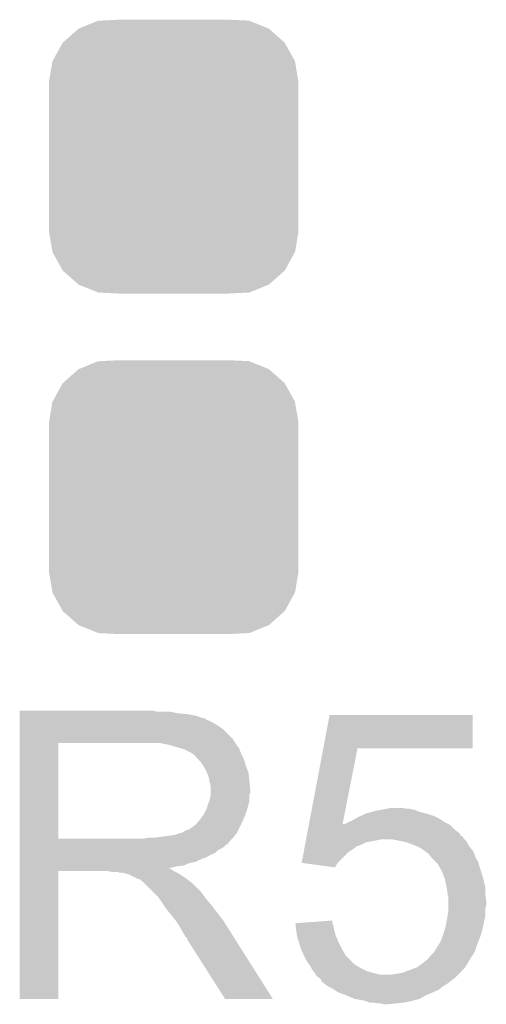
# Model space of a CAD drawing. Extents: x -1.3 to 24.2, y -3.9 to 53.4.
# Tile 27 of 39: x 13.5 to 14.8, y 29.3 to 32.1. Entities that reach past the tile are written whole.
import ezdxf

# ---------------------------------------------------------------- set-up
doc = ezdxf.new("R2010")
doc.units = 0
doc.layers.get('0').update_dxf_attribs({"linetype": 'CONTINUOUS'})
doc.layers.add('HVAC_2_CLICK_V101_GTO', color=14, linetype='CONTINUOUS')
doc.layers.add('HVAC_2_CLICK_V101_GTS', color=12, linetype='CONTINUOUS')

# ---------------------------------------------------------------- blocks, each defined once
blk = doc.blocks.new('CUSTOM_81')
for points in [[(-0.26893, 0.360448), (-0.267216, 0.361152), (0.268592, 0.360448), (0.26779, 0.361152)], [(-0.267216, 0.361152), (-0.213724, 0.383108), (0.26779, 0.361152), (0.21312, 0.383108)], [(-0.213724, 0.383108), (-0.20803, 0.383392), (0.21312, 0.383108), (0.212412, 0.383392)], [(-0.20803, 0.383392), (-0.154122, 0.38608), (0.212412, 0.383392), (0.154132, 0.38608)], [(-0.312264, 0.321732), (-0.26893, 0.360448), (0.312592, 0.321732), (0.268592, 0.360448)], [(-0.341452, 0.269636), (-0.313432, 0.320688), (0.341702, 0.269636), (0.313176, 0.320688)], [(-0.313432, 0.320688), (-0.312264, 0.321732), (0.313176, 0.320688), (0.312592, 0.321732)], [(-0.35179, 0.21082), (-0.342144, 0.268372), (0.35179, 0.21082), (0.34192, 0.268372)], [(-0.342144, 0.268372), (-0.341452, 0.269636), (0.34192, 0.268372), (0.341702, 0.269636)], [(-0.35179, 0.20955), (-0.35179, 0.21082), (0.35179, 0.20955), (0.35179, 0.21082)], [(-0.35179, -0.20955), (-0.35179, 0.20955), (0.35179, -0.20955), (0.35179, 0.20955)], [(-0.35179, -0.21082), (-0.35179, -0.20955), (0.35179, -0.21082), (0.35179, -0.20955)], [(-0.34192, -0.268358), (-0.35179, -0.21082), (0.342148, -0.268358), (0.35179, -0.21082)], [(-0.341702, -0.269636), (-0.34192, -0.268358), (0.341446, -0.269636), (0.342148, -0.268358)], [(-0.313184, -0.320676), (-0.341702, -0.269636), (0.31344, -0.320676), (0.341446, -0.269636)], [(-0.312594, -0.321732), (-0.313184, -0.320676), (0.312258, -0.321732), (0.31344, -0.320676)], [(-0.268602, -0.36044), (-0.312594, -0.321732), (0.26894, -0.36044), (0.312258, -0.321732)], [(-0.267792, -0.361154), (-0.268602, -0.36044), (0.2672, -0.361154), (0.26894, -0.36044)], [(-0.213136, -0.383104), (-0.267792, -0.361154), (0.213734, -0.383104), (0.2672, -0.361154)], [(-0.212414, -0.383394), (-0.213136, -0.383104), (0.207926, -0.383394), (0.213734, -0.383104)], [(-0.154122, -0.38608), (-0.212414, -0.383394), (0.154132, -0.38608), (0.207926, -0.383394)]]:
    blk.add_solid(points)

msp = doc.modelspace()

# ---------------------------------------------------------------- linework, layer by layer
at = {"layer": 'HVAC_2_CLICK_V101_GTO'}
for points in [[(13.48996, 30.12948), (13.489962, 30.13202), (13.876022, 30.12948), (13.865862, 30.13202)], [(13.48996, 30.1244), (13.48996, 30.12948), (13.93698, 30.1244), (13.911582, 30.12948)], [(13.48996, 30.12186), (13.48996, 30.1244), (13.964922, 30.12186), (13.93698, 30.1244)], [(13.48996, 30.116778), (13.48996, 30.12186), (13.990322, 30.116778), (13.964922, 30.12186)], [(13.48996, 30.1117), (13.48996, 30.116778), (14.003022, 30.1117), (13.990322, 30.116778)], [(13.48996, 30.109142), (13.48996, 30.1117), (14.01572, 30.109142), (14.003022, 30.1117)], [(13.48996, 30.106616), (13.48996, 30.109142), (14.015736, 30.106616), (14.01572, 30.109142)], [(13.48996, 30.10408), (13.48996, 30.106616), (14.02334, 30.10408), (14.015736, 30.106616)], [(13.48996, 30.099), (13.48996, 30.10408), (14.033498, 30.099), (14.02334, 30.10408)], [(13.48996, 30.091382), (13.48996, 30.099), (14.0462, 30.091382), (14.033498, 30.099)], [(14.345948, 30.02534), (14.363712, 30.119298), (14.767538, 30.02534), (14.76756, 30.119298)], [(14.363712, 30.119298), (14.363718, 30.11932), (14.76756, 30.119298), (14.363718, 30.11932)], [(13.489958, 30.050738), (13.48996, 30.081218), (14.09192, 30.050738), (14.061442, 30.081218)], [(13.48996, 30.081218), (13.48996, 30.091382), (14.061442, 30.081218), (14.0462, 30.091382)], [(13.489952, 29.771362), (13.489958, 30.04056), (13.59916, 29.771362), (13.599162, 30.04056)], [(13.489958, 30.04058), (13.489958, 30.050738), (14.09827, 30.04058), (14.09192, 30.050738)], [(13.489958, 30.04056), (13.489958, 30.04058), (13.599162, 30.04056), (13.85316, 30.04058)], [(13.91158, 30.0355), (13.886182, 30.04058), (14.101446, 30.0355), (14.09827, 30.04058)], [(13.92852, 30.030418), (13.91158, 30.0355), (14.104622, 30.030418), (14.101446, 30.0355)], [(13.93698, 30.02788), (13.92852, 30.030418), (14.10716, 30.02788), (14.104622, 30.030418)], [(13.936994, 30.027876), (13.93698, 30.02788), (14.107162, 30.027876), (14.10716, 30.02788)], [(13.95476, 30.0228), (13.936994, 30.027876), (14.1097, 30.0228), (14.107162, 30.027876)], [(13.970002, 30.015178), (13.95476, 30.0228), (14.11275, 30.015178), (14.1097, 30.0228)], [(13.977614, 30.0101), (13.970002, 30.015178), (14.11478, 30.0101), (14.11275, 30.015178)], [(14.305608, 29.81198), (14.345944, 30.025322), (14.400304, 29.81198), (14.442436, 30.025322)], [(14.345944, 30.025322), (14.345948, 30.02534), (14.442436, 30.025322), (14.767538, 30.02534)], [(13.98524, 30.00501), (13.977614, 30.0101), (14.117326, 30.00501), (14.11478, 30.0101)], [(13.985246, 30.002474), (13.98524, 30.00501), (14.118594, 30.002474), (14.117326, 30.00501)], [(13.992862, 29.994858), (13.985246, 30.002474), (14.122402, 29.994858), (14.118594, 30.002474)], [(14.00048, 29.98724), (13.992862, 29.994858), (14.124578, 29.98724), (14.122402, 29.994858)], [(14.007254, 29.97708), (14.00048, 29.98724), (14.12748, 29.97708), (14.124578, 29.98724)], [(14.01064, 29.971998), (14.007254, 29.97708), (14.129386, 29.971998), (14.12748, 29.97708)], [(14.01826, 29.956758), (14.01064, 29.971998), (14.1351, 29.956758), (14.129386, 29.971998)], [(14.02334, 29.941518), (14.01826, 29.956758), (14.136794, 29.941518), (14.1351, 29.956758)], [(14.024864, 29.9339), (14.02334, 29.941518), (14.13764, 29.9339), (14.136794, 29.941518)], [(14.02588, 29.92882), (14.024864, 29.9339), (14.13815, 29.92882), (14.13764, 29.9339)], [(14.02842, 29.918658), (14.02588, 29.92882), (14.139166, 29.918658), (14.13815, 29.92882)], [(14.02842, 29.908502), (14.02842, 29.918658), (14.14018, 29.908502), (14.139166, 29.918658)], [(14.02842, 29.900876), (14.02842, 29.908502), (14.140178, 29.900876), (14.14018, 29.908502)], [(14.02842, 29.895796), (14.02842, 29.900876), (14.13764, 29.895796), (14.140178, 29.900876)], [(14.0208, 29.867858), (14.024862, 29.878018), (14.135098, 29.867858), (14.13764, 29.878018)], [(14.024862, 29.878018), (14.025878, 29.880558), (14.13764, 29.878018), (14.13764, 29.880558)], [(14.025878, 29.880558), (14.02842, 29.893258), (14.13764, 29.880558), (14.13764, 29.893258)], [(14.02842, 29.893258), (14.02842, 29.895796), (14.13764, 29.893258), (14.13764, 29.895796)], [(14.008098, 29.83738), (14.01826, 29.857698), (14.125786, 29.83738), (14.132558, 29.857698)], [(14.01826, 29.857702), (14.0208, 29.867858), (14.13256, 29.857702), (14.135098, 29.867858)], [(14.01826, 29.857698), (14.01826, 29.857702), (14.132558, 29.857698), (14.13256, 29.857702)], [(14.46784, 29.842462), (14.486454, 29.847538), (14.633778, 29.842462), (14.61516, 29.847538)], [(14.486454, 29.847538), (14.495778, 29.85008), (14.61516, 29.847538), (14.608808, 29.85008)], [(14.495778, 29.85008), (14.509736, 29.852618), (14.608808, 29.85008), (14.602462, 29.852618)], [(14.509736, 29.852618), (14.52372, 29.85516), (14.602462, 29.852618), (14.589762, 29.85516)], [(14.52372, 29.85516), (14.536422, 29.8577), (14.579602, 29.85516), (14.569442, 29.8577)], [(13.987778, 29.81198), (13.99794, 29.82468), (14.11478, 29.81198), (14.120422, 29.82468)], [(13.99794, 29.82468), (14.00556, 29.834838), (14.120422, 29.82468), (14.124938, 29.834838)], [(14.00556, 29.834838), (14.005562, 29.834842), (14.124938, 29.834838), (14.12494, 29.834842)], [(14.005562, 29.834842), (14.008098, 29.83738), (14.12494, 29.834842), (14.125786, 29.83738)], [(14.41196, 29.81452), (14.417038, 29.81706), (14.693902, 29.81452), (14.688822, 29.81706)], [(14.417038, 29.81706), (14.427198, 29.82214), (14.688822, 29.81706), (14.681202, 29.82214)], [(14.427198, 29.82214), (14.436086, 29.827218), (14.681202, 29.82214), (14.673582, 29.827218)], [(14.436086, 29.827218), (14.444982, 29.8323), (14.673582, 29.827218), (14.66342, 29.8323)], [(14.444982, 29.8323), (14.450694, 29.83484), (14.66342, 29.8323), (14.65834, 29.83484)], [(14.450694, 29.83484), (14.462122, 29.83992), (14.65834, 29.83484), (14.6431, 29.83992)], [(14.462122, 29.83992), (14.46784, 29.842462), (14.6431, 29.83992), (14.633778, 29.842462)], [(13.944596, 29.78658), (13.949678, 29.78912), (14.10208, 29.78658), (14.10335, 29.78912)], [(13.949678, 29.78912), (13.957296, 29.794198), (14.10335, 29.78912), (14.105888, 29.794198)], [(13.957296, 29.794198), (13.967458, 29.796738), (14.105888, 29.794198), (14.107158, 29.796738)], [(13.967458, 29.796738), (13.987778, 29.811978), (14.107158, 29.796738), (14.114778, 29.811978)], [(13.987778, 29.811978), (13.987778, 29.81198), (14.114778, 29.811978), (14.11478, 29.81198)], [(14.300324, 29.784032), (14.302728, 29.79674), (14.732, 29.784032), (14.71676, 29.79674)], [(14.302728, 29.79674), (14.304658, 29.80695), (14.71676, 29.79674), (14.70655, 29.80695)], [(14.304658, 29.80695), (14.305608, 29.81198), (14.399312, 29.80695), (14.404344, 29.81198)], [(14.399312, 29.80695), (14.399802, 29.809438), (14.70655, 29.80695), (14.70406, 29.809438)], [(14.399802, 29.809438), (14.400304, 29.81198), (14.70406, 29.809438), (14.69898, 29.81198)], [(14.404344, 29.81198), (14.41196, 29.81452), (14.69898, 29.81198), (14.693902, 29.81452)], [(13.48995, 29.76118), (13.489952, 29.763714), (14.081738, 29.76118), (14.08176, 29.763714)], [(13.48995, 29.761166), (13.48995, 29.76118), (14.079214, 29.761166), (14.081738, 29.76118)], [(13.48995, 29.756098), (13.48995, 29.761166), (14.076674, 29.756098), (14.079214, 29.761166)], [(13.489952, 29.77134), (13.489952, 29.771362), (13.840458, 29.77134), (13.59916, 29.771362)], [(13.489952, 29.763714), (13.489952, 29.77134), (14.08176, 29.763714), (14.08938, 29.77134)], [(13.840458, 29.77134), (13.853158, 29.77388), (14.08938, 29.77134), (14.09192, 29.77388)], [(13.870938, 29.77388), (13.88872, 29.77642), (14.09192, 29.77388), (14.093952, 29.77642)], [(13.88872, 29.77642), (13.90904, 29.77896), (14.093952, 29.77642), (14.095984, 29.77896)], [(13.90904, 29.77896), (13.926818, 29.7815), (14.095984, 29.77896), (14.098016, 29.7815)], [(13.926818, 29.7815), (13.942058, 29.786578), (14.098016, 29.7815), (14.102078, 29.786578)], [(13.942058, 29.786578), (13.944596, 29.78658), (14.102078, 29.786578), (14.10208, 29.78658)], [(14.294564, 29.75356), (14.296004, 29.761178), (14.452598, 29.75356), (14.467838, 29.761178)], [(14.296004, 29.761178), (14.296484, 29.76372), (14.467838, 29.761178), (14.48308, 29.76372)], [(14.296484, 29.76372), (14.297444, 29.7688), (14.48308, 29.76372), (14.508478, 29.7688)], [(14.297444, 29.7688), (14.297926, 29.77134), (14.744702, 29.7688), (14.742162, 29.77134)], [(14.297926, 29.77134), (14.298884, 29.776414), (14.742162, 29.77134), (14.739622, 29.776414)], [(14.298884, 29.776414), (14.299366, 29.778958), (14.739622, 29.776414), (14.734544, 29.778958)], [(14.299366, 29.778958), (14.299844, 29.781494), (14.734544, 29.778958), (14.732006, 29.781494)], [(14.299844, 29.781494), (14.300324, 29.784032), (14.732006, 29.781494), (14.732, 29.784032)], [(14.566918, 29.763716), (14.541498, 29.7688), (14.749782, 29.763716), (14.744702, 29.7688)], [(14.579598, 29.76118), (14.566918, 29.763716), (14.751052, 29.76118), (14.749782, 29.763716)], [(14.59992, 29.75356), (14.579598, 29.76118), (14.754862, 29.75356), (14.751052, 29.76118)], [(13.48995, 29.753558), (13.48995, 29.756098), (14.0716, 29.753558), (14.076674, 29.756098)], [(13.48995, 29.74848), (13.48995, 29.753558), (14.06652, 29.74848), (14.0716, 29.753558)], [(13.48995, 29.7434), (13.48995, 29.74848), (14.058898, 29.7434), (14.06652, 29.74848)], [(13.48995, 29.738318), (13.48995, 29.7434), (14.04874, 29.738318), (14.058898, 29.7434)], [(13.48995, 29.7307), (13.48995, 29.738318), (14.041116, 29.7307), (14.04874, 29.738318)], [(14.290722, 29.733238), (14.292642, 29.743398), (14.417038, 29.733238), (14.432278, 29.743398)], [(14.292642, 29.743398), (14.293122, 29.745934), (14.432278, 29.743398), (14.437346, 29.745934)], [(14.293122, 29.745934), (14.2936, 29.748464), (14.437346, 29.745934), (14.43736, 29.748464)], [(14.2936, 29.748464), (14.294564, 29.75356), (14.43736, 29.748464), (14.452598, 29.75356)], [(14.6177, 29.74594), (14.59992, 29.75356), (14.760576, 29.74594), (14.754862, 29.75356)], [(14.63294, 29.73578), (14.6177, 29.74594), (14.768194, 29.73578), (14.760576, 29.74594)], [(14.63633, 29.733238), (14.63294, 29.73578), (14.7701, 29.733238), (14.768194, 29.73578)], [(13.48995, 29.72562), (13.48995, 29.7307), (14.028418, 29.72562), (14.041116, 29.7307)], [(13.48995, 29.718), (13.48995, 29.72562), (14.01572, 29.718), (14.028418, 29.72562)], [(13.48995, 29.71292), (13.48995, 29.718), (14.00048, 29.71292), (14.01572, 29.718)], [(13.48995, 29.7053), (13.48995, 29.71292), (13.985238, 29.7053), (14.00048, 29.71292)], [(14.284964, 29.702782), (14.290722, 29.733238), (14.386582, 29.702782), (14.417038, 29.733238)], [(14.643098, 29.728162), (14.63633, 29.733238), (14.771792, 29.728162), (14.7701, 29.733238)], [(14.648176, 29.720548), (14.643098, 29.728162), (14.77433, 29.720548), (14.771792, 29.728162)], [(14.650698, 29.72054), (14.648176, 29.720548), (14.774334, 29.72054), (14.77433, 29.720548)], [(14.65072, 29.718006), (14.650698, 29.72054), (14.775178, 29.718006), (14.774334, 29.72054)], [(14.650728, 29.717998), (14.65072, 29.718006), (14.77518, 29.717998), (14.775178, 29.718006)], [(14.663422, 29.7053), (14.650728, 29.717998), (14.782802, 29.7053), (14.77518, 29.717998)], [(13.48994, 29.319242), (13.489948, 29.679878), (13.599138, 29.319242), (13.59916, 29.679878)], [(13.489948, 29.68752), (13.48995, 29.6926), (13.90924, 29.68752), (13.931902, 29.6926)], [(13.489948, 29.687518), (13.489948, 29.68752), (13.911584, 29.687518), (13.90924, 29.68752)], [(13.489948, 29.684978), (13.489948, 29.687518), (13.916662, 29.684978), (13.911584, 29.687518)], [(13.489948, 29.6799), (13.489948, 29.684978), (13.924282, 29.6799), (13.916662, 29.684978)], [(13.489948, 29.679878), (13.489948, 29.6799), (13.59916, 29.679878), (13.736318, 29.6799)], [(13.48995, 29.702758), (13.48995, 29.7053), (13.969998, 29.702758), (13.985238, 29.7053)], [(13.48995, 29.69514), (13.48995, 29.702758), (13.952216, 29.69514), (13.969998, 29.702758)], [(13.48995, 29.6926), (13.48995, 29.69514), (13.931902, 29.6926), (13.952216, 29.69514)], [(13.749018, 29.67736), (13.736318, 29.6799), (13.92936, 29.67736), (13.924282, 29.6799)], [(14.285142, 29.702758), (14.284964, 29.702782), (14.386558, 29.702758), (14.386582, 29.702782)], [(14.378926, 29.690062), (14.285142, 29.702758), (14.378926, 29.690062), (14.386558, 29.702758)], [(14.668498, 29.70022), (14.663422, 29.7053), (14.784254, 29.70022), (14.782802, 29.7053)], [(14.675556, 29.68752), (14.668498, 29.70022), (14.78788, 29.68752), (14.784254, 29.70022)], [(14.6812, 29.677362), (14.675556, 29.68752), (14.791266, 29.677362), (14.78788, 29.68752)], [(13.771876, 29.674822), (13.766796, 29.67736), (13.934436, 29.674822), (13.92936, 29.67736)], [(13.782038, 29.67482), (13.771876, 29.674822), (13.934438, 29.67482), (13.934436, 29.674822)], [(13.79982, 29.669742), (13.782038, 29.67482), (13.942564, 29.669742), (13.934438, 29.67482)], [(13.807436, 29.664662), (13.79982, 29.669742), (13.950692, 29.664662), (13.942564, 29.669742)], [(13.81506, 29.66212), (13.807436, 29.664662), (13.954758, 29.66212), (13.950692, 29.664662)], [(13.822674, 29.657044), (13.81506, 29.66212), (13.961526, 29.657044), (13.954758, 29.66212)], [(13.827754, 29.65704), (13.822674, 29.657044), (13.961532, 29.65704), (13.961526, 29.657044)], [(13.8303, 29.654502), (13.827754, 29.65704), (13.964916, 29.654502), (13.961532, 29.65704)], [(13.840458, 29.64688), (13.8303, 29.654502), (13.975078, 29.64688), (13.964916, 29.654502)], [(14.683106, 29.67228), (14.6812, 29.677362), (14.79296, 29.67228), (14.791266, 29.677362)], [(14.688818, 29.657042), (14.683106, 29.67228), (14.797314, 29.657042), (14.79296, 29.67228)], [(14.689384, 29.6545), (14.688818, 29.657042), (14.79804, 29.6545), (14.797314, 29.657042)], [(14.6939, 29.634178), (14.689384, 29.6545), (14.80312, 29.634178), (14.79804, 29.6545)], [(13.84046, 29.646878), (13.840458, 29.64688), (13.97508, 29.646878), (13.975078, 29.64688)], [(13.868398, 29.61894), (13.84046, 29.646878), (14.00302, 29.61894), (13.97508, 29.646878)], [(14.69644, 29.613862), (14.6939, 29.634178), (14.80312, 29.613862), (14.80312, 29.634178)], [(13.881098, 29.60624), (13.868398, 29.61894), (14.012092, 29.60624), (14.00302, 29.61894)], [(13.883638, 29.601164), (13.881098, 29.60624), (14.015718, 29.601164), (14.012092, 29.60624)], [(13.883642, 29.60116), (13.883638, 29.601164), (14.01572, 29.60116), (14.015718, 29.601164)], [(13.886178, 29.598622), (13.883642, 29.60116), (14.017896, 29.598622), (14.01572, 29.60116)], [(13.89634, 29.583382), (13.886178, 29.598622), (14.03096, 29.583382), (14.017896, 29.598622)], [(14.696442, 29.61386), (14.69644, 29.613862), (14.80312, 29.61386), (14.80312, 29.613862)], [(14.698978, 29.606242), (14.696442, 29.61386), (14.804074, 29.606242), (14.80312, 29.61386)], [(14.69898, 29.593538), (14.698978, 29.606242), (14.80566, 29.593538), (14.804074, 29.606242)], [(13.89634, 29.58338), (13.89634, 29.583382), (14.030962, 29.58338), (14.03096, 29.583382)], [(13.90904, 29.565598), (13.89634, 29.58338), (14.044298, 29.565598), (14.030962, 29.58338)], [(14.696862, 29.555438), (14.69898, 29.568142), (14.80312, 29.555438), (14.80312, 29.568142)], [(14.69898, 29.583378), (14.69898, 29.593538), (14.805658, 29.583378), (14.80566, 29.593538)], [(14.69898, 29.575756), (14.69898, 29.583378), (14.80312, 29.575756), (14.805658, 29.583378)], [(14.69898, 29.568142), (14.69898, 29.575756), (14.80312, 29.568142), (14.80312, 29.575756)], [(13.911216, 29.56306), (13.90904, 29.565598), (14.0462, 29.56306), (14.044298, 29.565598)], [(13.92428, 29.54782), (13.911216, 29.56306), (14.058054, 29.54782), (14.0462, 29.56306)], [(13.929724, 29.5402), (13.92428, 29.54782), (14.06398, 29.5402), (14.058054, 29.54782)], [(13.93698, 29.530042), (13.929724, 29.5402), (14.0704, 29.530042), (14.06398, 29.5402)], [(14.2672, 29.53258), (14.37132, 29.540176), (14.371322, 29.53258), (14.37132, 29.540176)], [(14.692282, 29.53004), (14.69644, 29.5529), (14.79804, 29.53004), (14.802612, 29.5529)], [(14.69644, 29.5529), (14.696862, 29.555438), (14.802612, 29.5529), (14.80312, 29.555438)], [(13.94714, 29.51226), (13.93698, 29.530042), (14.08164, 29.51226), (14.0704, 29.530042)], [(13.95476, 29.499558), (13.94714, 29.51226), (14.089666, 29.499558), (14.08164, 29.51226)], [(14.267202, 29.532576), (14.2672, 29.53258), (14.371322, 29.532576), (14.371322, 29.53258)], [(14.267832, 29.527498), (14.267202, 29.532576), (14.37386, 29.527498), (14.371322, 29.532576)], [(14.269406, 29.5148), (14.267832, 29.527498), (14.3764, 29.5148), (14.37386, 29.527498)], [(14.26972, 29.51226), (14.269406, 29.5148), (14.377126, 29.51226), (14.3764, 29.5148)], [(14.271898, 29.497018), (14.26972, 29.51226), (14.38148, 29.497018), (14.377126, 29.51226)], [(14.68374, 29.499558), (14.69136, 29.52496), (14.790418, 29.499558), (14.796768, 29.52496)], [(14.69136, 29.52496), (14.692282, 29.53004), (14.796768, 29.52496), (14.79804, 29.53004)], [(13.957298, 29.494484), (13.95476, 29.499558), (14.092874, 29.494484), (14.089666, 29.499558)], [(13.962374, 29.489406), (13.957298, 29.494484), (14.096082, 29.489406), (14.092874, 29.494484)], [(13.96238, 29.486864), (13.962374, 29.489406), (14.09769, 29.486864), (14.096082, 29.489406)], [(14.069056, 29.31923), (13.96238, 29.486864), (14.203634, 29.31923), (14.09769, 29.486864)], [(14.27226, 29.494482), (14.271898, 29.497018), (14.382568, 29.494482), (14.38148, 29.497018)], [(14.27695, 29.47924), (14.27226, 29.494482), (14.3891, 29.47924), (14.382568, 29.494482)], [(14.67612, 29.47924), (14.68374, 29.499558), (14.782602, 29.47924), (14.790418, 29.499558)], [(14.282418, 29.461462), (14.27695, 29.47924), (14.39799, 29.461462), (14.3891, 29.47924)], [(14.283574, 29.458922), (14.282418, 29.461462), (14.39926, 29.458922), (14.39799, 29.461462)], [(14.291658, 29.44114), (14.283574, 29.458922), (14.409422, 29.44114), (14.39926, 29.458922)], [(14.658342, 29.451302), (14.665958, 29.464), (14.77264, 29.451302), (14.776872, 29.464)], [(14.665958, 29.464), (14.667652, 29.466542), (14.776872, 29.464), (14.77772, 29.466542)], [(14.667652, 29.466542), (14.67612, 29.47924), (14.77772, 29.466542), (14.782602, 29.47924)], [(14.29512, 29.433522), (14.291658, 29.44114), (14.41704, 29.433522), (14.409422, 29.44114)], [(14.302738, 29.420822), (14.29512, 29.433522), (14.42974, 29.420822), (14.41704, 29.433522)], [(14.623626, 29.41828), (14.640562, 29.430982), (14.75232, 29.41828), (14.759578, 29.430982)], [(14.640562, 29.430982), (14.644376, 29.436062), (14.759578, 29.430982), (14.762482, 29.436062)], [(14.644376, 29.436062), (14.64819, 29.44114), (14.762482, 29.436062), (14.765866, 29.44114)], [(14.64819, 29.44114), (14.65072, 29.441162), (14.765866, 29.44114), (14.765882, 29.441162)], [(14.65072, 29.441162), (14.650726, 29.443686), (14.765882, 29.441162), (14.767564, 29.443686)], [(14.650726, 29.443686), (14.658336, 29.451296), (14.767564, 29.443686), (14.772638, 29.451296)], [(14.658336, 29.451296), (14.658342, 29.451302), (14.772638, 29.451296), (14.77264, 29.451302)], [(14.304646, 29.41828), (14.302738, 29.420822), (14.43228, 29.41828), (14.42974, 29.420822)], [(14.308454, 29.4132), (14.304646, 29.41828), (14.439898, 29.4132), (14.43228, 29.41828)], [(14.310358, 29.41066), (14.308454, 29.4132), (14.444132, 29.41066), (14.439898, 29.4132)], [(14.3129, 29.40558), (14.310358, 29.41066), (14.4526, 29.40558), (14.444132, 29.41066)], [(14.31544, 29.400502), (14.3129, 29.40558), (14.462756, 29.400502), (14.4526, 29.40558)], [(14.317348, 29.397958), (14.31544, 29.400502), (14.467842, 29.397958), (14.462756, 29.400502)], [(14.582982, 29.39796), (14.596492, 29.403026), (14.737078, 29.39796), (14.739614, 29.403026)], [(14.596492, 29.403026), (14.59653, 29.40304), (14.739614, 29.403026), (14.74215, 29.40304)], [(14.59653, 29.40304), (14.610082, 29.408122), (14.74215, 29.40304), (14.74554, 29.408122)], [(14.610082, 29.408122), (14.623626, 29.41828), (14.74554, 29.408122), (14.75232, 29.41828)], [(14.321156, 29.39288), (14.317348, 29.397958), (14.48562, 29.39288), (14.467842, 29.397958)], [(14.32306, 29.39034), (14.321156, 29.39288), (14.495782, 29.39034), (14.48562, 29.39288)], [(14.324754, 29.3878), (14.32306, 29.39034), (14.505942, 29.3878), (14.495782, 29.39034)], [(14.328138, 29.382722), (14.324754, 29.3878), (14.72184, 29.382722), (14.726918, 29.3878)], [(14.331952, 29.38018), (14.328138, 29.382722), (14.719298, 29.38018), (14.72184, 29.382722)], [(14.33576, 29.37764), (14.331952, 29.38018), (14.715912, 29.37764), (14.719298, 29.38018)], [(14.340834, 29.372566), (14.33576, 29.37764), (14.709146, 29.372566), (14.715912, 29.37764)], [(14.340836, 29.37256), (14.340834, 29.372566), (14.70914, 29.37256), (14.709146, 29.372566)], [(14.34084, 29.367502), (14.340836, 29.37256), (14.702816, 29.367502), (14.70914, 29.37256)], [(14.538962, 29.3878), (14.569442, 29.392882), (14.726918, 29.3878), (14.732, 29.392882)], [(14.569442, 29.392882), (14.582982, 29.39796), (14.732, 29.392882), (14.737078, 29.39796)], [(14.343374, 29.36748), (14.34084, 29.367502), (14.70279, 29.36748), (14.702816, 29.367502)], [(14.34592, 29.36494), (14.343374, 29.36748), (14.699614, 29.36494), (14.70279, 29.36748)], [(14.349098, 29.362398), (14.34592, 29.36494), (14.696438, 29.362398), (14.699614, 29.36494)], [(14.35862, 29.35478), (14.349098, 29.362398), (14.68374, 29.35478), (14.696438, 29.362398)], [(14.373858, 29.34716), (14.35862, 29.35478), (14.674212, 29.34716), (14.68374, 29.35478)], [(14.37767, 29.34462), (14.373858, 29.34716), (14.671038, 29.34462), (14.674212, 29.34716)], [(13.599138, 29.31922), (13.48994, 29.319242), (13.599138, 29.31922), (13.599138, 29.319242)], [(14.20364, 29.31922), (14.203634, 29.31923), (14.20364, 29.31922), (14.069056, 29.31923)], [(14.389096, 29.337002), (14.37767, 29.34462), (14.653262, 29.337002), (14.671038, 29.34462)], [(14.40434, 29.33192), (14.389096, 29.337002), (14.641404, 29.33192), (14.653262, 29.337002)], [(14.410438, 29.32938), (14.40434, 29.33192), (14.635478, 29.32938), (14.641404, 29.33192)], [(14.434818, 29.319222), (14.410438, 29.32938), (14.617702, 29.319222), (14.635478, 29.32938)], [(14.43484, 29.319218), (14.434818, 29.319222), (14.617696, 29.319218), (14.617702, 29.319222)], [(14.462758, 29.31414), (14.43484, 29.319218), (14.59738, 29.31414), (14.617696, 29.319218)], [(14.475456, 29.309062), (14.462758, 29.31414), (14.574526, 29.309062), (14.59738, 29.31414)], [(14.488158, 29.30906), (14.475456, 29.309062), (14.574518, 29.30906), (14.574526, 29.309062)], [(14.498318, 29.30652), (14.488158, 29.30906), (14.55166, 29.30652), (14.574518, 29.30906)], [(14.516098, 29.303982), (14.508476, 29.30652), (14.52628, 29.303982), (14.55166, 29.30652)], [(14.526262, 29.30398), (14.516098, 29.303982), (14.526262, 29.30398), (14.52628, 29.303982)]]:
    msp.add_solid(points, dxfattribs=at)

# ---------------------------------------------------------------- block references
at = {"layer": 'HVAC_2_CLICK_V101_GTS'}
for p in [(13.92428, 31.69412), (13.92428, 30.734)]:
    msp.add_blockref('CUSTOM_81', p, dxfattribs=at)

doc.saveas('drawing.dxf')
